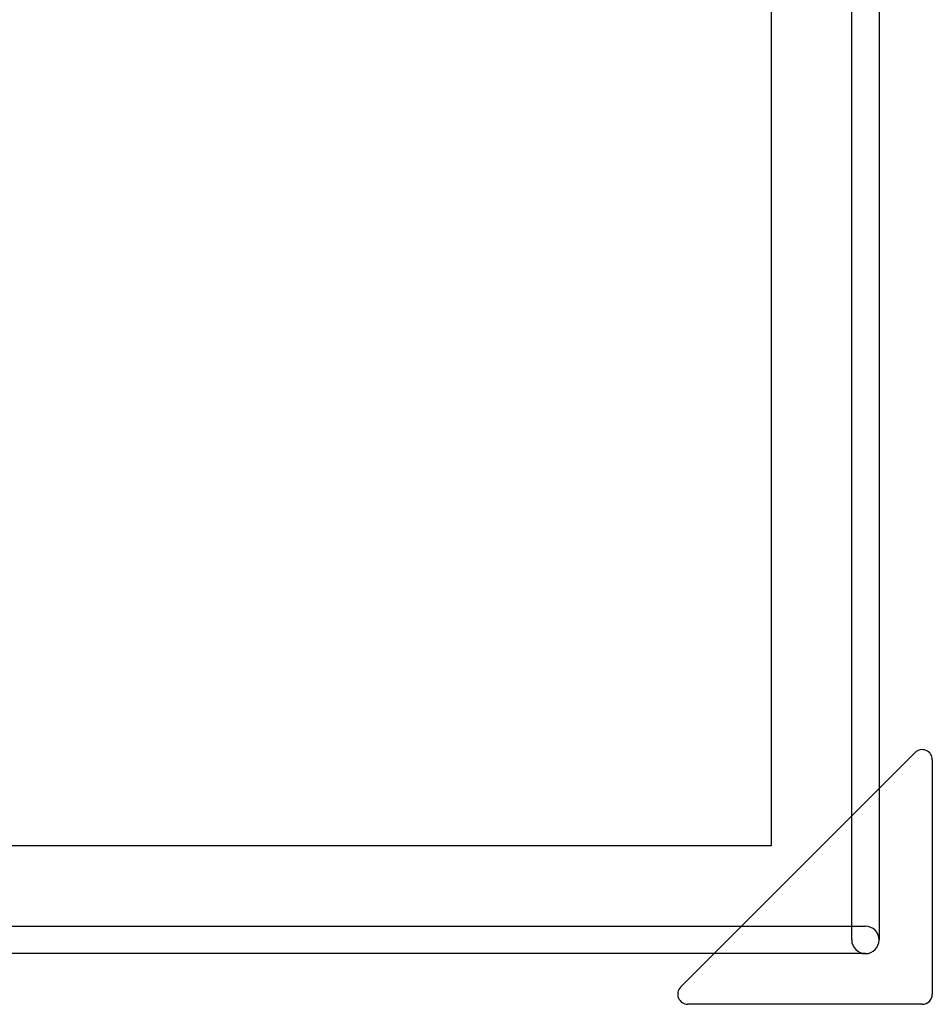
# Model space of a CAD drawing. Extents: x -1.1 to 39.1, y -7.5 to 26.
# Tile 26 of 44: x 27.4 to 34.2, y -7.5 to -0.2. Entities that reach past the tile are written whole.
import ezdxf

# ---------------------------------------------------------------- set-up
doc = ezdxf.new("R2010")
doc.units = 0
for name, color, linetype in [('PartsArea-A', 111, 'CONTINUOUS'), ('PartsSilk-A', 221, 'CONTINUOUS'), ('Silk-A', 140, 'CONTINUOUS')]:
    doc.layers.add(name, color=color, linetype=linetype)

msp = doc.modelspace()

# ---------------------------------------------------------------- linework, layer by layer
at = {"layer": 'PartsArea-A'}
for p, q in [((33, 19.4), (33, -6.3)), ((33, -6.3), (14.8, -6.3))]:
    msp.add_line(p, q, dxfattribs=at)
at = {"layer": 'PartsSilk-A'}
for p, q in [((33.5984, -7), (33.5984, 1.10676)), ((33.8016, 1.10676), (33.8016, -7)), ((32.32593, -7.35043), (34.06987, -5.60649)), ((34.1979, -5.65953), (34.1979, -7.40346)), ((14.2016, -6.8984), (33.7, -6.8984)), ((33.7, -7.1016), (14.1, -7.1016)), ((34.1229, -7.47846), (32.37897, -7.47846))]:
    msp.add_line(p, q, dxfattribs=at)
for centre, radius, start, end in [((34.1229, -5.65952), 0.075, -0.007639, 135), ((33.7, -7), 0.1016, -90, 90), ((33.7, -7), 0.1016, 180, 0), ((32.37897, -7.40346), 0.075, 135.005402, -90), ((34.1229, -7.40346), 0.075, -90, 0)]:
    msp.add_arc(centre, radius, start, end, dxfattribs=at)
at = {"layer": 'Silk-A'}
for p, q in [((33.5984, -7), (33.5984, 0.75348)), ((33.8016, 0.75348), (33.8016, -7)), ((14.2016, -6.8984), (33.7, -6.8984)), ((33.7, -7.1016), (14.1, -7.1016))]:
    msp.add_line(p, q, dxfattribs=at)
for start, end in [(-90, 90), (180, 0)]:
    msp.add_arc((33.7, -7), 0.1016, start, end, dxfattribs=at)

doc.saveas('drawing.dxf')
